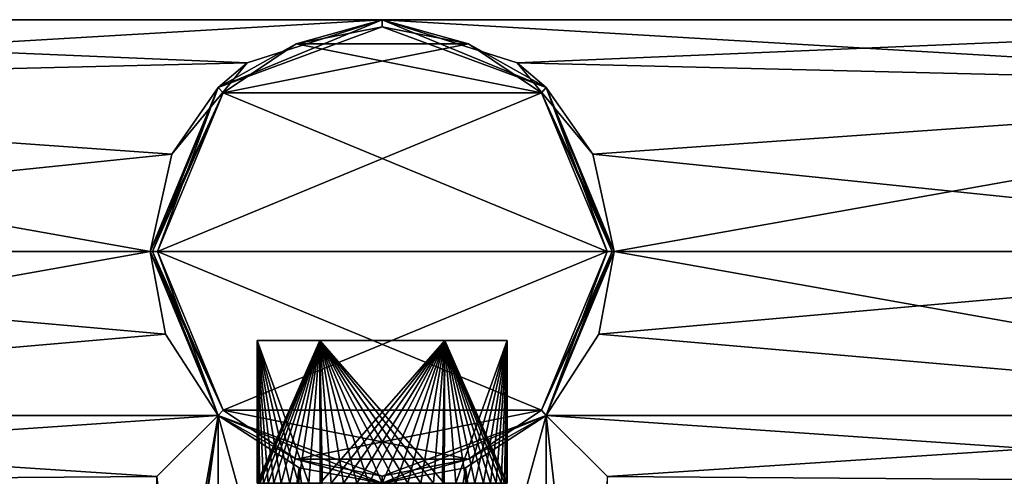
# Model space of a CAD drawing. Header units: millimetres. Extents: x -272 to 152, y 0 to 202.
# Tile 12 of 77: x -250 to -223, y 56 to 69. Entities that reach past the tile are written whole.
import ezdxf

# ---------------------------------------------------------------- set-up
doc = ezdxf.new("R2010")
doc.units = ezdxf.units.MM
doc.header["$LTSCALE"] = 65.185185
for name, color, linetype in [('404', 7, 'CONTINUOUS'), ('405', 7, 'CONTINUOUS'), ('406', 7, 'CONTINUOUS'), ('407', 7, 'CONTINUOUS'), ('410', 7, 'CONTINUOUS'), ('411', 7, 'CONTINUOUS'), ('413', 7, 'CONTINUOUS'), ('414', 7, 'CONTINUOUS'), ('417', 7, 'CONTINUOUS'), ('418', 7, 'CONTINUOUS'), ('421', 7, 'CONTINUOUS'), ('422', 7, 'CONTINUOUS'), ('425', 7, 'CONTINUOUS'), ('426', 7, 'CONTINUOUS'), ('475', 7, 'CONTINUOUS'), ('476', 7, 'CONTINUOUS'), ('477', 7, 'CONTINUOUS'), ('478', 7, 'CONTINUOUS'), ('479', 7, 'CONTINUOUS')]:
    doc.layers.add(name, color=color, linetype=linetype)

msp = doc.modelspace()

# ---------------------------------------------------------------- linework, layer by layer
at = {"layer": '404', "linetype": 'CONTINUOUS'}
for points in [[(-240, 68.8, -32.5), (-237.587, 68.32, -32.5), (-242.413, 68.32, -32.5), (-240, 68.8, -32.5)], [(-242.413, 68.32, -32.5), (-235.542, 66.952, -32.5), (-244.458, 66.951, -32.5), (-242.413, 68.32, -32.5)], [(-237.587, 68.32, -32.5), (-235.542, 66.952, -32.5), (-242.413, 68.32, -32.5), (-237.587, 68.32, -32.5)], [(-233.7, 62.5, -32.5), (-246.3, 62.5, -32.5), (-244.458, 66.951, -32.5), (-233.7, 62.5, -32.5)], [(-235.542, 66.952, -32.5), (-233.7, 62.5, -32.5), (-244.458, 66.951, -32.5), (-235.542, 66.952, -32.5)], [(-244.458, 58.048, -32.5), (-246.3, 62.5, -32.5), (-235.542, 58.049, -32.5), (-244.458, 58.048, -32.5)], [(-235.542, 58.049, -32.5), (-246.3, 62.5, -32.5), (-233.7, 62.5, -32.5), (-235.542, 58.049, -32.5)], [(-237.587, 56.68, -32.5), (-244.458, 58.048, -32.5), (-235.542, 58.049, -32.5), (-237.587, 56.68, -32.5)], [(-242.413, 56.68, -32.5), (-244.458, 58.048, -32.5), (-237.587, 56.68, -32.5), (-242.413, 56.68, -32.5)], [(-240, 56.2, -32.5), (-242.413, 56.68, -32.5), (-237.587, 56.68, -32.5), (-240, 56.2, -32.5)]]:
    msp.add_3dface(points, dxfattribs=at)
at = {"layer": '405', "linetype": 'CONTINUOUS'}
for points in [[(-240, 68.8, 32.5), (-242.413, 68.32, 32.5), (-237.587, 68.32, 32.5), (-240, 68.8, 32.5)], [(-242.413, 68.32, 32.5), (-244.458, 66.951, 32.5), (-237.587, 68.32, 32.5), (-242.413, 68.32, 32.5)], [(-237.587, 68.32, 32.5), (-244.458, 66.951, 32.5), (-235.542, 66.951, 32.5), (-237.587, 68.32, 32.5)], [(-246.3, 62.5, 32.5), (-233.7, 62.5, 32.5), (-235.542, 66.951, 32.5), (-246.3, 62.5, 32.5)], [(-244.458, 66.951, 32.5), (-246.3, 62.5, 32.5), (-235.542, 66.951, 32.5), (-244.458, 66.951, 32.5)], [(-244.458, 58.048, 32.5), (-233.7, 62.5, 32.5), (-246.3, 62.5, 32.5), (-244.458, 58.048, 32.5)], [(-235.542, 58.048, 32.5), (-233.7, 62.5, 32.5), (-244.458, 58.048, 32.5), (-235.542, 58.048, 32.5)], [(-242.413, 56.68, 32.5), (-235.542, 58.048, 32.5), (-244.458, 58.048, 32.5), (-242.413, 56.68, 32.5)], [(-237.587, 56.68, 32.5), (-235.542, 58.048, 32.5), (-242.413, 56.68, 32.5), (-237.587, 56.68, 32.5)], [(-240, 56.2, 32.5), (-237.587, 56.68, 32.5), (-242.413, 56.68, 32.5), (-240, 56.2, 32.5)]]:
    msp.add_3dface(points, dxfattribs=at)
at = {"layer": '406', "linetype": 'CONTINUOUS'}
for points in [[(-240, 69, -32.3), (-244.596, 67.096, -32.3), (-240, 69), (-240, 69, -32.3)], [(-240, 69), (-244.596, 67.096, -32.3), (-243.78, 67.788, -3.78), (-240, 69)], [(-235.404, 67.096, -32.3), (-240, 69, -32.3), (-236.22, 67.788, -3.78), (-235.404, 67.096, -32.3)], [(-236.22, 67.788, -3.78), (-240, 69, -32.3), (-240, 69), (-236.22, 67.788, -3.78)], [(-243.78, 67.788, -3.78), (-244.596, 67.096, -32.3), (-245.899, 65.231, -5.899), (-243.78, 67.788, -3.78)], [(-234.101, 65.231, -5.899), (-235.404, 67.096, -32.3), (-236.22, 67.788, -3.78), (-234.101, 65.231, -5.899)], [(-244.596, 67.096, -32.3), (-246.5, 62.5, -32.3), (-245.899, 65.231, -5.899), (-244.596, 67.096, -32.3)], [(-233.5, 62.5, -32.3), (-235.404, 67.096, -32.3), (-233.5, 62.5, -6.5), (-233.5, 62.5, -32.3)], [(-233.5, 62.5, -6.5), (-235.404, 67.096, -32.3), (-234.101, 65.231, -5.899), (-233.5, 62.5, -6.5)], [(-245.899, 65.231, -5.899), (-246.5, 62.5, -32.3), (-246.5, 62.5, -6.5), (-245.899, 65.231, -5.899)]]:
    msp.add_3dface(points, dxfattribs=at)
at = {"layer": '407', "linetype": 'CONTINUOUS'}
for points in [[(-246.5, 62.5, -6.5), (-246.5, 62.5, -32.3), (-244.596, 57.904, -32.3), (-246.5, 62.5, -6.5)], [(-246.5, 62.5, -6.5), (-244.596, 57.904, -32.3), (-246.071, 60.177, -6.071), (-246.5, 62.5, -6.5)], [(-235.404, 57.904, -32.3), (-233.5, 62.5, -32.3), (-233.929, 60.177, -6.071), (-235.404, 57.904, -32.3)], [(-233.5, 62.5, -32.3), (-233.5, 62.5, -6.5), (-233.929, 60.177, -6.071), (-233.5, 62.5, -32.3)], [(-246.071, 60.177, -6.071), (-244.596, 57.904, -32.3), (-244.596, 57.904, -4.596), (-246.071, 60.177, -6.071)], [(-235.404, 57.904, -4.596), (-235.404, 57.904, -32.3), (-233.929, 60.177, -6.071), (-235.404, 57.904, -4.596)], [(-244.596, 57.904, -32.3), (-240, 56, -32.3), (-244.596, 57.904, -4.596), (-244.596, 57.904, -32.3)], [(-244.596, 57.904, -4.596), (-240, 56, -32.3), (-242.332, 56.433, -6.067), (-244.596, 57.904, -4.596)], [(-240, 56, -32.3), (-235.404, 57.904, -32.3), (-240, 56, -6.5), (-240, 56, -32.3)], [(-240, 56, -6.5), (-235.404, 57.904, -32.3), (-237.668, 56.433, -6.067), (-240, 56, -6.5)], [(-237.668, 56.433, -6.067), (-235.404, 57.904, -32.3), (-235.404, 57.904, -4.596), (-237.668, 56.433, -6.067)], [(-242.332, 56.433, -6.067), (-240, 56, -32.3), (-240, 56, -6.5), (-242.332, 56.433, -6.067)]]:
    msp.add_3dface(points, dxfattribs=at)
at = {"layer": '410', "linetype": 'CONTINUOUS'}
for points in [[(-240, 69), (-243.78, 67.788, -3.78), (-272.3, 69, 0), (-240, 69)], [(-272.3, 67.096, 4.596), (-240, 69), (-272.3, 69, 0), (-272.3, 67.096, 4.596)], [(-240, 69), (-272.3, 67.096, 4.596), (-243.78, 67.788, 3.78), (-240, 69)], [(-272.3, 69, 0), (-243.78, 67.788, -3.78), (-272.3, 67.096, -4.596), (-272.3, 69, 0)], [(-243.78, 67.788, -3.78), (-245.899, 65.231, -5.899), (-272.3, 67.096, -4.596), (-243.78, 67.788, -3.78)], [(-243.78, 67.788, 3.78), (-272.3, 67.096, 4.596), (-245.899, 65.231, 5.899), (-243.78, 67.788, 3.78)], [(-245.899, 65.231, -5.899), (-246.5, 62.5, -6.5), (-272.3, 67.096, -4.596), (-245.899, 65.231, -5.899)], [(-272.3, 67.096, -4.596), (-246.5, 62.5, -6.5), (-272.3, 62.5, -6.5), (-272.3, 67.096, -4.596)], [(-272.3, 67.096, 4.596), (-272.3, 62.5, 6.5), (-245.899, 65.231, 5.899), (-272.3, 67.096, 4.596)], [(-245.899, 65.231, 5.899), (-272.3, 62.5, 6.5), (-246.5, 62.5, 6.5), (-245.899, 65.231, 5.899)]]:
    msp.add_3dface(points, dxfattribs=at)
at = {"layer": '411', "linetype": 'CONTINUOUS'}
for points in [[(-246.5, 62.5, -6.5), (-246.071, 60.177, -6.071), (-272.3, 62.5, -6.5), (-246.5, 62.5, -6.5)], [(-272.3, 62.5, -6.5), (-246.071, 60.177, -6.071), (-272.3, 57.904, -4.596), (-272.3, 62.5, -6.5)], [(-246.5, 62.5, 6.5), (-272.3, 62.5, 6.5), (-272.3, 57.904, 4.596), (-246.5, 62.5, 6.5)], [(-246.5, 62.5, 6.5), (-272.3, 57.904, 4.596), (-246.071, 60.177, 6.071), (-246.5, 62.5, 6.5)], [(-246.071, 60.177, -6.071), (-244.596, 57.904, -4.596), (-272.3, 57.904, -4.596), (-246.071, 60.177, -6.071)], [(-246.071, 60.177, 6.071), (-272.3, 57.904, 4.596), (-244.596, 57.904, 4.596), (-246.071, 60.177, 6.071)], [(-272.3, 57.904, -4.596), (-244.596, 57.904, -4.596), (-246.312, 56.188, -1.554), (-272.3, 57.904, -4.596)], [(-272.3, 56, 0), (-272.3, 57.904, -4.596), (-246.312, 56.188, -1.554), (-272.3, 56, 0)], [(-272.3, 57.904, 4.596), (-272.3, 56, 0), (-244.596, 57.904, 4.596), (-272.3, 57.904, 4.596)], [(-244.596, 57.904, 4.596), (-272.3, 56, 0), (-246.312, 56.188, 1.554), (-244.596, 57.904, 4.596)]]:
    msp.add_3dface(points, dxfattribs=at)
at = {"layer": '413', "linetype": 'CONTINUOUS'}
for points in [[(-237.668, 56.433, -6.067), (-235.404, 57.904, -4.596), (-240, 41.2, -6.5), (-237.668, 56.433, -6.067)], [(-240, 41.2, -6.5), (-235.404, 57.904, -4.596), (-235.404, 41.2, -4.596), (-240, 41.2, -6.5)], [(-237.668, 56.433, 6.067), (-235.404, 41.2, 4.596), (-235.404, 57.904, 4.596), (-237.668, 56.433, 6.067)], [(-235.404, 41.2, -4.596), (-235.404, 57.904, -4.596), (-233.688, 56.188, -1.554), (-235.404, 41.2, -4.596)], [(-235.404, 41.2, 4.596), (-233.5, 41.2, 0), (-235.404, 57.904, 4.596), (-235.404, 41.2, 4.596)], [(-235.404, 57.904, 4.596), (-233.5, 41.2, 0), (-233.688, 56.188, 1.554), (-235.404, 57.904, 4.596)], [(-240, 56, -6.5), (-237.668, 56.433, -6.067), (-240, 41.2, -6.5), (-240, 56, -6.5)], [(-240, 56, 6.5), (-235.404, 41.2, 4.596), (-237.668, 56.433, 6.067), (-240, 56, 6.5)]]:
    msp.add_3dface(points, dxfattribs=at)
at = {"layer": '414', "linetype": 'CONTINUOUS'}
for points in [[(-246.312, 56.188, -1.554), (-244.596, 57.904, -4.596), (-246.26, 48.365, -1.751), (-246.312, 56.188, -1.554)], [(-244.596, 57.904, 4.596), (-246.312, 56.188, 1.554), (-244.596, 41.2, 4.596), (-244.596, 57.904, 4.596)], [(-244.596, 57.904, -4.596), (-244.596, 41.2, -4.596), (-246.26, 45.835, -1.75), (-244.596, 57.904, -4.596)], [(-246.26, 48.365, -1.751), (-244.596, 57.904, -4.596), (-246.164, 47.1, -2.064), (-246.26, 48.365, -1.751)], [(-246.164, 47.1, -2.064), (-244.596, 57.904, -4.596), (-246.26, 45.835, -1.75), (-246.164, 47.1, -2.064)], [(-244.596, 57.904, -4.596), (-242.332, 56.433, -6.067), (-244.596, 41.2, -4.596), (-244.596, 57.904, -4.596)], [(-240, 41.2, 6.5), (-244.596, 57.904, 4.596), (-244.596, 41.2, 4.596), (-240, 41.2, 6.5)], [(-244.596, 57.904, 4.596), (-240, 41.2, 6.5), (-242.332, 56.433, 6.067), (-244.596, 57.904, 4.596)], [(-242.332, 56.433, -6.067), (-240, 56, -6.5), (-244.596, 41.2, -4.596), (-242.332, 56.433, -6.067)], [(-240, 41.2, 6.5), (-240, 56, 6.5), (-242.332, 56.433, 6.067), (-240, 41.2, 6.5)]]:
    msp.add_3dface(points, dxfattribs=at)
at = {"layer": '417', "linetype": 'CONTINUOUS'}
for points in [[(-246.5, 62.5, 32.3), (-244.596, 57.904, 32.3), (-246.441, 62.5, 32.441), (-246.5, 62.5, 32.3)], [(-244.596, 57.904, 32.3), (-246.3, 62.5, 32.5), (-246.441, 62.5, 32.441), (-244.596, 57.904, 32.3)], [(-244.458, 58.048, 32.5), (-246.3, 62.5, 32.5), (-244.596, 57.904, 32.3), (-244.458, 58.048, 32.5)], [(-233.7, 62.5, 32.5), (-235.542, 58.048, 32.5), (-233.559, 62.5, 32.441), (-233.7, 62.5, 32.5)], [(-233.559, 62.5, 32.441), (-235.542, 58.048, 32.5), (-233.5, 62.5, 32.3), (-233.559, 62.5, 32.441)], [(-233.5, 62.5, 32.3), (-235.542, 58.048, 32.5), (-235.404, 57.904, 32.3), (-233.5, 62.5, 32.3)], [(-242.413, 56.68, 32.5), (-244.458, 58.048, 32.5), (-244.596, 57.904, 32.3), (-242.413, 56.68, 32.5)], [(-235.542, 58.048, 32.5), (-237.587, 56.68, 32.5), (-235.404, 57.904, 32.3), (-235.542, 58.048, 32.5)], [(-240, 56, 32.3), (-242.413, 56.68, 32.5), (-244.596, 57.904, 32.3), (-240, 56, 32.3)], [(-237.587, 56.68, 32.5), (-240, 56.2, 32.5), (-235.404, 57.904, 32.3), (-237.587, 56.68, 32.5)], [(-235.404, 57.904, 32.3), (-240, 56.2, 32.5), (-240, 56, 32.3), (-235.404, 57.904, 32.3)], [(-240, 56.2, 32.5), (-242.413, 56.68, 32.5), (-240, 56, 32.3), (-240, 56.2, 32.5)]]:
    msp.add_3dface(points, dxfattribs=at)
at = {"layer": '418', "linetype": 'CONTINUOUS'}
for points in [[(-244.596, 67.096, 32.3), (-240, 68.8, 32.5), (-240, 69, 32.3), (-244.596, 67.096, 32.3)], [(-240, 68.8, 32.5), (-237.587, 68.32, 32.5), (-240, 69, 32.3), (-240, 68.8, 32.5)], [(-240, 69, 32.3), (-237.587, 68.32, 32.5), (-235.404, 67.096, 32.3), (-240, 69, 32.3)], [(-242.413, 68.32, 32.5), (-240, 68.8, 32.5), (-244.596, 67.096, 32.3), (-242.413, 68.32, 32.5)], [(-244.458, 66.951, 32.5), (-242.413, 68.32, 32.5), (-244.596, 67.096, 32.3), (-244.458, 66.951, 32.5)], [(-237.587, 68.32, 32.5), (-235.542, 66.951, 32.5), (-235.404, 67.096, 32.3), (-237.587, 68.32, 32.5)], [(-246.5, 62.5, 32.3), (-244.458, 66.951, 32.5), (-244.596, 67.096, 32.3), (-246.5, 62.5, 32.3)], [(-235.542, 66.951, 32.5), (-233.7, 62.5, 32.5), (-235.404, 67.096, 32.3), (-235.542, 66.951, 32.5)], [(-233.7, 62.5, 32.5), (-233.559, 62.5, 32.441), (-235.404, 67.096, 32.3), (-233.7, 62.5, 32.5)], [(-233.559, 62.5, 32.441), (-233.5, 62.5, 32.3), (-235.404, 67.096, 32.3), (-233.559, 62.5, 32.441)], [(-244.458, 66.951, 32.5), (-246.5, 62.5, 32.3), (-246.441, 62.5, 32.441), (-244.458, 66.951, 32.5)], [(-246.3, 62.5, 32.5), (-244.458, 66.951, 32.5), (-246.441, 62.5, 32.441), (-246.3, 62.5, 32.5)]]:
    msp.add_3dface(points, dxfattribs=at)
at = {"layer": '421', "linetype": 'CONTINUOUS'}
for points in [[(-246.5, 62.5, -32.3), (-244.458, 58.048, -32.5), (-244.596, 57.904, -32.3), (-246.5, 62.5, -32.3)], [(-244.458, 58.048, -32.5), (-246.5, 62.5, -32.3), (-246.441, 62.5, -32.441), (-244.458, 58.048, -32.5)], [(-246.3, 62.5, -32.5), (-244.458, 58.048, -32.5), (-246.441, 62.5, -32.441), (-246.3, 62.5, -32.5)], [(-235.542, 58.049, -32.5), (-233.7, 62.5, -32.5), (-235.404, 57.904, -32.3), (-235.542, 58.049, -32.5)], [(-235.404, 57.904, -32.3), (-233.7, 62.5, -32.5), (-233.559, 62.5, -32.441), (-235.404, 57.904, -32.3)], [(-233.5, 62.5, -32.3), (-235.404, 57.904, -32.3), (-233.559, 62.5, -32.441), (-233.5, 62.5, -32.3)], [(-244.458, 58.048, -32.5), (-242.413, 56.68, -32.5), (-244.596, 57.904, -32.3), (-244.458, 58.048, -32.5)], [(-237.587, 56.68, -32.5), (-235.542, 58.049, -32.5), (-235.404, 57.904, -32.3), (-237.587, 56.68, -32.5)], [(-242.413, 56.68, -32.5), (-240, 56.2, -32.5), (-244.596, 57.904, -32.3), (-242.413, 56.68, -32.5)], [(-240, 56.2, -32.5), (-240, 56, -32.3), (-244.596, 57.904, -32.3), (-240, 56.2, -32.5)], [(-237.587, 56.68, -32.5), (-235.404, 57.904, -32.3), (-240, 56, -32.3), (-237.587, 56.68, -32.5)], [(-240, 56.2, -32.5), (-237.587, 56.68, -32.5), (-240, 56, -32.3), (-240, 56.2, -32.5)]]:
    msp.add_3dface(points, dxfattribs=at)
at = {"layer": '422', "linetype": 'CONTINUOUS'}
for points in [[(-242.413, 68.32, -32.5), (-244.596, 67.096, -32.3), (-240, 69, -32.3), (-242.413, 68.32, -32.5)], [(-240, 68.8, -32.5), (-242.413, 68.32, -32.5), (-240, 69, -32.3), (-240, 68.8, -32.5)], [(-240, 68.8, -32.5), (-240, 69, -32.3), (-235.404, 67.096, -32.3), (-240, 68.8, -32.5)], [(-237.587, 68.32, -32.5), (-240, 68.8, -32.5), (-235.404, 67.096, -32.3), (-237.587, 68.32, -32.5)], [(-242.413, 68.32, -32.5), (-244.458, 66.951, -32.5), (-244.596, 67.096, -32.3), (-242.413, 68.32, -32.5)], [(-235.542, 66.952, -32.5), (-237.587, 68.32, -32.5), (-235.404, 67.096, -32.3), (-235.542, 66.952, -32.5)], [(-246.5, 62.5, -32.3), (-244.596, 67.096, -32.3), (-246.441, 62.5, -32.441), (-246.5, 62.5, -32.3)], [(-244.596, 67.096, -32.3), (-246.3, 62.5, -32.5), (-246.441, 62.5, -32.441), (-244.596, 67.096, -32.3)], [(-244.458, 66.951, -32.5), (-246.3, 62.5, -32.5), (-244.596, 67.096, -32.3), (-244.458, 66.951, -32.5)], [(-235.542, 66.952, -32.5), (-235.404, 67.096, -32.3), (-233.5, 62.5, -32.3), (-235.542, 66.952, -32.5)], [(-233.7, 62.5, -32.5), (-235.542, 66.952, -32.5), (-233.559, 62.5, -32.441), (-233.7, 62.5, -32.5)], [(-235.542, 66.952, -32.5), (-233.5, 62.5, -32.3), (-233.559, 62.5, -32.441), (-235.542, 66.952, -32.5)]]:
    msp.add_3dface(points, dxfattribs=at)
at = {"layer": '425', "linetype": 'CONTINUOUS'}
for points in [[(-241.75, 60, -3.031), (-236.5, 60), (-243.5, 60), (-241.75, 60, -3.031)], [(-243.5, 60), (-236.5, 60), (-238.25, 60, 3.031), (-243.5, 60)], [(-241.75, 60, 3.031), (-243.5, 60), (-238.25, 60, 3.031), (-241.75, 60, 3.031)], [(-238.25, 60, -3.031), (-236.5, 60), (-241.75, 60, -3.031), (-238.25, 60, -3.031)]]:
    msp.add_3dface(points, dxfattribs=at)
at = {"layer": '426', "linetype": 'CONTINUOUS'}
for points in [[(-241.75, 60, -3.031), (-243.5, 60), (-242.057, 56, -2.832), (-241.75, 60, -3.031)], [(-242.057, 56, -2.832), (-243.5, 60), (-242.351, 56, -2.593), (-242.057, 56, -2.832)], [(-242.351, 56, -2.593), (-243.5, 60), (-242.593, 56, -2.351), (-242.351, 56, -2.593)], [(-242.593, 56, -2.351), (-243.5, 60), (-242.832, 56, -2.057), (-242.593, 56, -2.351)], [(-242.832, 56, -2.057), (-243.5, 60), (-243.037, 56, -1.739), (-242.832, 56, -2.057)], [(-243.037, 56, -1.739), (-243.5, 60), (-243.192, 56, -1.435), (-243.037, 56, -1.739)], [(-243.192, 56, -1.435), (-243.5, 60), (-243.329, 56, -1.082), (-243.192, 56, -1.435)], [(-243.329, 56, -1.082), (-243.5, 60), (-243.426, 56, -0.716), (-243.329, 56, -1.082)], [(-243.426, 56, -0.716), (-243.5, 60), (-243.48, 56, -0.378), (-243.426, 56, -0.716)], [(-243.48, 56, -0.378), (-243.5, 60), (-243.495, 56, -0.189), (-243.48, 56, -0.378)], [(-243.495, 56, -0.189), (-243.5, 60), (-243.5, 56), (-243.495, 56, -0.189)], [(-241.739, 56, -3.037), (-241.75, 60, -3.031), (-242.057, 56, -2.832), (-241.739, 56, -3.037)], [(-238.25, 60, -3.031), (-241.75, 60, -3.031), (-238.261, 56, -3.037), (-238.25, 60, -3.031)], [(-238.261, 56, -3.037), (-241.75, 60, -3.031), (-238.565, 56, -3.192), (-238.261, 56, -3.037)], [(-238.565, 56, -3.192), (-241.75, 60, -3.031), (-238.918, 56, -3.329), (-238.565, 56, -3.192)], [(-238.918, 56, -3.329), (-241.75, 60, -3.031), (-239.284, 56, -3.426), (-238.918, 56, -3.329)], [(-239.284, 56, -3.426), (-241.75, 60, -3.031), (-239.622, 56, -3.48), (-239.284, 56, -3.426)], [(-239.622, 56, -3.48), (-241.75, 60, -3.031), (-240, 56, -3.5), (-239.622, 56, -3.48)], [(-240, 56, -3.5), (-241.75, 60, -3.031), (-240.378, 56, -3.48), (-240, 56, -3.5)], [(-240.378, 56, -3.48), (-241.75, 60, -3.031), (-240.716, 56, -3.426), (-240.378, 56, -3.48)], [(-240.716, 56, -3.426), (-241.75, 60, -3.031), (-241.082, 56, -3.329), (-240.716, 56, -3.426)], [(-241.082, 56, -3.329), (-241.75, 60, -3.031), (-241.435, 56, -3.192), (-241.082, 56, -3.329)], [(-241.435, 56, -3.192), (-241.75, 60, -3.031), (-241.435, 41.7, -3.192), (-241.435, 56, -3.192)], [(-241.435, 41.7, -3.192), (-241.75, 60, -3.031), (-241.589, 41.7, -3.119), (-241.435, 41.7, -3.192)], [(-241.589, 41.7, -3.119), (-241.75, 60, -3.031), (-241.739, 56, -3.037), (-241.589, 41.7, -3.119)], [(-237.943, 56, -2.832), (-238.25, 60, -3.031), (-238.261, 56, -3.037), (-237.943, 56, -2.832)], [(-236.5, 60), (-238.25, 60, -3.031), (-236.5, 56), (-236.5, 60)], [(-236.5, 56), (-238.25, 60, -3.031), (-236.505, 56, -0.189), (-236.5, 56)], [(-236.505, 56, -0.189), (-238.25, 60, -3.031), (-236.52, 56, -0.378), (-236.505, 56, -0.189)], [(-236.52, 56, -0.378), (-238.25, 60, -3.031), (-236.574, 56, -0.716), (-236.52, 56, -0.378)], [(-236.574, 56, -0.716), (-238.25, 60, -3.031), (-236.671, 56, -1.082), (-236.574, 56, -0.716)], [(-236.671, 56, -1.082), (-238.25, 60, -3.031), (-236.808, 56, -1.435), (-236.671, 56, -1.082)], [(-236.808, 56, -1.435), (-238.25, 60, -3.031), (-236.963, 56, -1.739), (-236.808, 56, -1.435)], [(-236.963, 56, -1.739), (-238.25, 60, -3.031), (-237.168, 56, -2.057), (-236.963, 56, -1.739)], [(-237.168, 56, -2.057), (-238.25, 60, -3.031), (-237.407, 56, -2.351), (-237.168, 56, -2.057)], [(-237.407, 56, -2.351), (-238.25, 60, -3.031), (-237.649, 56, -2.593), (-237.407, 56, -2.351)], [(-237.649, 56, -2.593), (-238.25, 60, -3.031), (-237.943, 56, -2.832), (-237.649, 56, -2.593)]]:
    msp.add_3dface(points, dxfattribs=at)
at = {"layer": '475', "linetype": 'CONTINUOUS'}
for points in [[(-243.78, 67.788, 3.78), (-244.596, 67.096, 32.3), (-240, 69, 32.3), (-243.78, 67.788, 3.78)], [(-240, 69), (-243.78, 67.788, 3.78), (-240, 69, 32.3), (-240, 69)], [(-240, 69), (-240, 69, 32.3), (-235.404, 67.096, 32.3), (-240, 69)], [(-240, 69), (-235.404, 67.096, 32.3), (-236.22, 67.788, 3.78), (-240, 69)], [(-243.78, 67.788, 3.78), (-245.899, 65.231, 5.899), (-244.596, 67.096, 32.3), (-243.78, 67.788, 3.78)], [(-236.22, 67.788, 3.78), (-235.404, 67.096, 32.3), (-234.101, 65.231, 5.899), (-236.22, 67.788, 3.78)], [(-245.899, 65.231, 5.899), (-246.5, 62.5, 6.5), (-244.596, 67.096, 32.3), (-245.899, 65.231, 5.899)], [(-246.5, 62.5, 6.5), (-246.5, 62.5, 32.3), (-244.596, 67.096, 32.3), (-246.5, 62.5, 6.5)], [(-235.404, 67.096, 32.3), (-233.5, 62.5, 32.3), (-234.101, 65.231, 5.899), (-235.404, 67.096, 32.3)], [(-234.101, 65.231, 5.899), (-233.5, 62.5, 32.3), (-233.5, 62.5, 6.5), (-234.101, 65.231, 5.899)]]:
    msp.add_3dface(points, dxfattribs=at)
at = {"layer": '476', "linetype": 'CONTINUOUS'}
for points in [[(-246.5, 62.5, 6.5), (-246.071, 60.177, 6.071), (-246.5, 62.5, 32.3), (-246.5, 62.5, 6.5)], [(-246.071, 60.177, 6.071), (-244.596, 57.904, 32.3), (-246.5, 62.5, 32.3), (-246.071, 60.177, 6.071)], [(-233.5, 62.5, 32.3), (-235.404, 57.904, 32.3), (-233.5, 62.5, 6.5), (-233.5, 62.5, 32.3)], [(-233.5, 62.5, 6.5), (-235.404, 57.904, 32.3), (-233.929, 60.177, 6.071), (-233.5, 62.5, 6.5)], [(-246.071, 60.177, 6.071), (-244.596, 57.904, 4.596), (-244.596, 57.904, 32.3), (-246.071, 60.177, 6.071)], [(-235.404, 57.904, 32.3), (-235.404, 57.904, 4.596), (-233.929, 60.177, 6.071), (-235.404, 57.904, 32.3)], [(-244.596, 57.904, 4.596), (-242.332, 56.433, 6.067), (-244.596, 57.904, 32.3), (-244.596, 57.904, 4.596)], [(-242.332, 56.433, 6.067), (-240, 56, 6.5), (-244.596, 57.904, 32.3), (-242.332, 56.433, 6.067)], [(-240, 56, 6.5), (-240, 56, 32.3), (-244.596, 57.904, 32.3), (-240, 56, 6.5)], [(-237.668, 56.433, 6.067), (-235.404, 57.904, 4.596), (-240, 56, 32.3), (-237.668, 56.433, 6.067)], [(-235.404, 57.904, 4.596), (-235.404, 57.904, 32.3), (-240, 56, 32.3), (-235.404, 57.904, 4.596)], [(-240, 56, 6.5), (-237.668, 56.433, 6.067), (-240, 56, 32.3), (-240, 56, 6.5)]]:
    msp.add_3dface(points, dxfattribs=at)
at = {"layer": '477', "linetype": 'CONTINUOUS'}
for points in [[(-236.22, 67.788, -3.78), (-240, 69), (-207.7, 67.096, -4.596), (-236.22, 67.788, -3.78)], [(-240, 69), (-207.7, 69, 0), (-207.7, 67.096, -4.596), (-240, 69)], [(-207.7, 69, 0), (-240, 69), (-236.22, 67.788, 3.78), (-207.7, 69, 0)], [(-207.7, 67.096, 4.596), (-207.7, 69, 0), (-236.22, 67.788, 3.78), (-207.7, 67.096, 4.596)], [(-234.101, 65.231, -5.899), (-236.22, 67.788, -3.78), (-207.7, 67.096, -4.596), (-234.101, 65.231, -5.899)], [(-207.7, 67.096, 4.596), (-236.22, 67.788, 3.78), (-234.101, 65.231, 5.899), (-207.7, 67.096, 4.596)], [(-207.7, 62.5, -6.5), (-234.101, 65.231, -5.899), (-207.7, 67.096, -4.596), (-207.7, 62.5, -6.5)], [(-207.7, 67.096, 4.596), (-234.101, 65.231, 5.899), (-233.5, 62.5, 6.5), (-207.7, 67.096, 4.596)], [(-207.7, 62.5, 6.5), (-207.7, 67.096, 4.596), (-233.5, 62.5, 6.5), (-207.7, 62.5, 6.5)], [(-233.5, 62.5, -6.5), (-234.101, 65.231, -5.899), (-207.7, 62.5, -6.5), (-233.5, 62.5, -6.5)]]:
    msp.add_3dface(points, dxfattribs=at)
at = {"layer": '478', "linetype": 'CONTINUOUS'}
for points in [[(-233.929, 60.177, -6.071), (-233.5, 62.5, -6.5), (-207.7, 57.904, -4.596), (-233.929, 60.177, -6.071)], [(-207.7, 57.904, 4.596), (-207.7, 62.5, 6.5), (-233.929, 60.177, 6.071), (-207.7, 57.904, 4.596)], [(-207.7, 62.5, 6.5), (-233.5, 62.5, 6.5), (-233.929, 60.177, 6.071), (-207.7, 62.5, 6.5)], [(-233.5, 62.5, -6.5), (-207.7, 62.5, -6.5), (-207.7, 57.904, -4.596), (-233.5, 62.5, -6.5)], [(-235.404, 57.904, -4.596), (-233.929, 60.177, -6.071), (-207.7, 57.904, -4.596), (-235.404, 57.904, -4.596)], [(-235.404, 57.904, 4.596), (-207.7, 57.904, 4.596), (-233.929, 60.177, 6.071), (-235.404, 57.904, 4.596)], [(-233.688, 56.188, -1.554), (-235.404, 57.904, -4.596), (-207.7, 56, 0), (-233.688, 56.188, -1.554)], [(-235.404, 57.904, -4.596), (-207.7, 57.904, -4.596), (-207.7, 56, 0), (-235.404, 57.904, -4.596)], [(-235.404, 57.904, 4.596), (-233.688, 56.188, 1.554), (-207.7, 57.904, 4.596), (-235.404, 57.904, 4.596)], [(-233.688, 56.188, 1.554), (-207.7, 56, 0), (-207.7, 57.904, 4.596), (-233.688, 56.188, 1.554)]]:
    msp.add_3dface(points, dxfattribs=at)
at = {"layer": '479', "linetype": 'CONTINUOUS'}
for points in [[(-243.5, 60), (-241.75, 60, 3.031), (-243.5, 56), (-243.5, 60)], [(-243.5, 56), (-241.75, 60, 3.031), (-243.495, 56, 0.189), (-243.5, 56)], [(-241.75, 60, 3.031), (-243.48, 56, 0.378), (-243.495, 56, 0.189), (-241.75, 60, 3.031)], [(-241.75, 60, 3.031), (-243.426, 56, 0.716), (-243.48, 56, 0.378), (-241.75, 60, 3.031)], [(-243.426, 56, 0.716), (-241.75, 60, 3.031), (-243.329, 56, 1.082), (-243.426, 56, 0.716)], [(-241.75, 60, 3.031), (-243.192, 56, 1.435), (-243.329, 56, 1.082), (-241.75, 60, 3.031)], [(-241.75, 60, 3.031), (-243.037, 56, 1.739), (-243.192, 56, 1.435), (-241.75, 60, 3.031)], [(-243.037, 56, 1.739), (-241.75, 60, 3.031), (-242.832, 56, 2.057), (-243.037, 56, 1.739)], [(-241.75, 60, 3.031), (-242.593, 56, 2.351), (-242.832, 56, 2.057), (-241.75, 60, 3.031)], [(-241.75, 60, 3.031), (-242.351, 56, 2.593), (-242.593, 56, 2.351), (-241.75, 60, 3.031)], [(-242.351, 56, 2.593), (-241.75, 60, 3.031), (-242.057, 56, 2.832), (-242.351, 56, 2.593)], [(-241.75, 60, 3.031), (-241.739, 56, 3.037), (-242.057, 56, 2.832), (-241.75, 60, 3.031)], [(-241.75, 60, 3.031), (-238.25, 60, 3.031), (-241.739, 56, 3.037), (-241.75, 60, 3.031)], [(-238.25, 60, 3.031), (-241.435, 56, 3.192), (-241.739, 56, 3.037), (-238.25, 60, 3.031)], [(-241.435, 56, 3.192), (-238.25, 60, 3.031), (-241.082, 56, 3.329), (-241.435, 56, 3.192)], [(-238.25, 60, 3.031), (-240.716, 56, 3.426), (-241.082, 56, 3.329), (-238.25, 60, 3.031)], [(-238.25, 60, 3.031), (-240.378, 56, 3.48), (-240.716, 56, 3.426), (-238.25, 60, 3.031)], [(-240.378, 56, 3.48), (-238.25, 60, 3.031), (-240, 56, 3.5), (-240.378, 56, 3.48)], [(-238.25, 60, 3.031), (-239.622, 56, 3.48), (-240, 56, 3.5), (-238.25, 60, 3.031)], [(-238.25, 60, 3.031), (-239.284, 56, 3.426), (-239.622, 56, 3.48), (-238.25, 60, 3.031)], [(-239.284, 56, 3.426), (-238.25, 60, 3.031), (-238.918, 56, 3.329), (-239.284, 56, 3.426)], [(-238.25, 60, 3.031), (-238.565, 56, 3.192), (-238.918, 56, 3.329), (-238.25, 60, 3.031)], [(-238.25, 60, 3.031), (-238.411, 41.7, 3.119), (-238.565, 41.7, 3.192), (-238.25, 60, 3.031)], [(-238.25, 60, 3.031), (-238.565, 41.7, 3.192), (-238.565, 56, 3.192), (-238.25, 60, 3.031)], [(-238.411, 41.7, 3.119), (-238.25, 60, 3.031), (-238.261, 56, 3.037), (-238.411, 41.7, 3.119)], [(-238.261, 56, 3.037), (-238.25, 60, 3.031), (-237.943, 56, 2.832), (-238.261, 56, 3.037)], [(-238.25, 60, 3.031), (-236.5, 60), (-237.943, 56, 2.832), (-238.25, 60, 3.031)], [(-236.5, 60), (-237.649, 56, 2.593), (-237.943, 56, 2.832), (-236.5, 60)], [(-236.5, 60), (-237.407, 56, 2.351), (-237.649, 56, 2.593), (-236.5, 60)], [(-237.407, 56, 2.351), (-236.5, 60), (-237.168, 56, 2.057), (-237.407, 56, 2.351)], [(-236.5, 60), (-236.963, 56, 1.739), (-237.168, 56, 2.057), (-236.5, 60)], [(-236.5, 60), (-236.808, 56, 1.435), (-236.963, 56, 1.739), (-236.5, 60)], [(-236.808, 56, 1.435), (-236.5, 60), (-236.671, 56, 1.082), (-236.808, 56, 1.435)], [(-236.5, 60), (-236.574, 56, 0.716), (-236.671, 56, 1.082), (-236.5, 60)], [(-236.5, 60), (-236.52, 56, 0.378), (-236.574, 56, 0.716), (-236.5, 60)], [(-236.52, 56, 0.378), (-236.5, 60), (-236.505, 56, 0.189), (-236.52, 56, 0.378)], [(-236.5, 60), (-236.5, 56), (-236.505, 56, 0.189), (-236.5, 60)]]:
    msp.add_3dface(points, dxfattribs=at)

doc.saveas('drawing.dxf')
